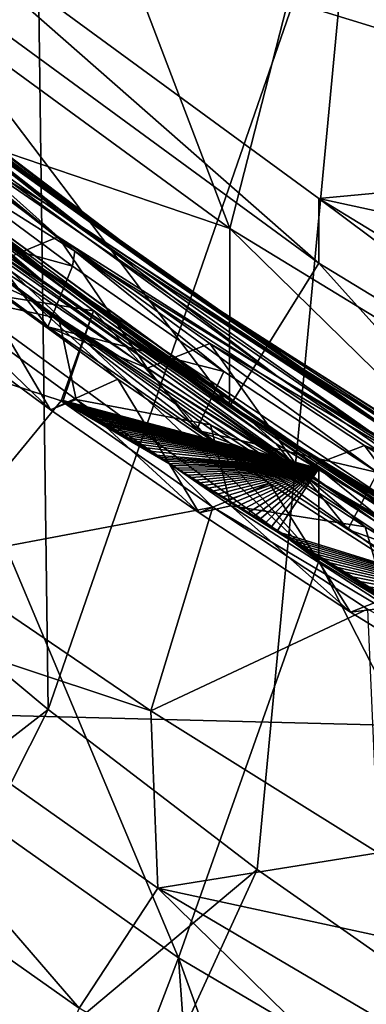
# Model space of a CAD drawing. Header units: metres. Extents: x -22 to 72, y -237 to 23.
# Tile 13 of 256: x -6.802 to -6.204, y -228.775 to -227.074. Entities that reach past the tile are written whole.
import ezdxf

# ---------------------------------------------------------------- set-up
doc = ezdxf.new("R2010")
doc.units = ezdxf.units.M
doc.layers.add('solid_509588_MEDIA_SW0001', color=7, linetype='CONTINUOUS')

msp = doc.modelspace()

# ---------------------------------------------------------------- linework, layer by layer
at = {"layer": 'solid_509588_MEDIA_SW0001'}
for points in [[(-7.777579, -221.711716, 291.145966), (-7.7038, -228.253906, 291.151215), (-5.187292, -221.766373, 291.313324)], [(-7.7038, -228.253906, 291.151215), (-5.131624, -228.319504, 291.315918), (-5.187292, -221.766373, 291.313324)], [(-7.290402, -225.580704, 262.709106), (-6.780526, -226.177353, 262.792969), (-7.102216, -227.974442, 263.045532)], [(-6.953732, -226.08577, 277.170135), (-6.439624, -227.435165, 277.359772), (-7.224952, -226.859985, 277.278931)], [(-6.953732, -226.08577, 277.170135), (-6.236207, -226.640625, 277.248108), (-6.439624, -227.435165, 277.359772)], [(-6.780526, -226.177353, 262.792969), (-6.753303, -228.265747, 263.086456), (-7.102216, -227.974442, 263.045532)], [(-6.780526, -226.177353, 262.792969), (-6.22096, -226.728699, 262.870453), (-6.753303, -228.265747, 263.086456)], [(-6.236207, -226.640625, 277.248108), (-5.608309, -227.942062, 277.43103), (-6.439624, -227.435165, 277.359772)], [(-6.236207, -226.640625, 277.248108), (-5.473752, -227.133224, 277.317352), (-5.608309, -227.942062, 277.43103)], [(-5.473838, -227.307159, 276.079498), (-5.473752, -227.133224, 277.317352), (-6.236207, -226.640625, 277.248108)], [(-5.473838, -227.307159, 276.079498), (-6.236207, -226.640625, 277.248108), (-6.236166, -226.814621, 276.010284)], [(-6.22096, -226.728699, 262.870453), (-6.392368, -228.542023, 263.125305), (-6.753303, -228.265747, 263.086456)], [(-6.22096, -226.728699, 262.870453), (-6.019721, -228.803009, 263.161987), (-6.392368, -228.542023, 263.125305)], [(-6.22096, -226.728699, 262.870453), (-5.61582, -227.230667, 262.94101), (-6.019721, -228.803009, 263.161987)], [(-5.615824, -227.258514, 262.74295), (-5.61582, -227.230667, 262.94101), (-6.22096, -226.728699, 262.870453)], [(-5.615824, -227.258514, 262.74295), (-6.22096, -226.728699, 262.870453), (-6.220931, -226.756561, 262.672394)], [(-6.211434, -226.75412, 262.621552), (-6.200166, -226.74585, 262.599457), (-5.597971, -227.245316, 262.669647)], [(-6.220931, -226.756561, 262.672394), (-6.218517, -226.757782, 262.646423), (-5.61375, -227.25943, 262.716949)], [(-5.615824, -227.258514, 262.74295), (-6.220931, -226.756561, 262.672394), (-5.61375, -227.25943, 262.716949)], [(-6.218517, -226.757782, 262.646423), (-6.211434, -226.75412, 262.621552), (-5.60766, -227.254944, 262.691925)], [(-5.61375, -227.25943, 262.716949), (-6.218517, -226.757782, 262.646423), (-5.60766, -227.254944, 262.691925)], [(-5.60766, -227.254944, 262.691925), (-6.211434, -226.75412, 262.621552), (-5.597971, -227.245316, 262.669647)], [(-7.483394, -226.811584, 274.704987), (-6.734241, -227.406021, 274.802673), (-6.894851, -227.307663, 274.806946)], [(-6.96504, -227.219391, 274.747345), (-6.734241, -227.406021, 274.802673), (-7.483394, -226.811584, 274.704987)], [(-5.473838, -227.307159, 276.079498), (-6.236166, -226.814621, 276.010284), (-7.051838, -226.822357, 276.011383)], [(-6.28573, -227.494812, 275.298004), (-6.285766, -227.383438, 276.09024), (-7.051838, -226.822357, 276.011383)], [(-5.473838, -227.307159, 276.079498), (-7.051838, -226.822357, 276.011383), (-6.285766, -227.383438, 276.09024)], [(-7.051782, -226.933746, 275.219177), (-6.28573, -227.494812, 275.298004), (-7.051838, -226.822357, 276.011383)], [(-7.22453, -227.16774, 275.091705), (-7.224952, -226.859985, 277.278931), (-6.439624, -227.435165, 277.359772)], [(-6.707039, -227.473969, 274.6297), (-7.456185, -226.884872, 274.532806), (-6.966611, -227.310684, 274.586243)], [(-7.121192, -227.134216, 274.59491), (-7.456185, -226.884872, 274.532806), (-6.707039, -227.473969, 274.6297)], [(-6.643037, -227.473251, 274.675934), (-7.393462, -226.888992, 274.579712), (-7.121192, -227.134216, 274.59491)], [(-6.956878, -227.226791, 274.662292), (-7.393462, -226.888992, 274.579712), (-6.643037, -227.473251, 274.675934)], [(-7.504341, -226.9104, 273.651733), (-6.76174, -227.504929, 273.74939), (-7.187311, -227.184097, 273.723328)], [(-7.122629, -227.22905, 273.676697), (-6.76174, -227.504929, 273.74939), (-7.504341, -226.9104, 273.651733)], [(-7.111524, -227.098022, 274.67337), (-7.318748, -226.929749, 274.640717), (-6.565209, -227.507156, 274.735962)], [(-6.956878, -227.226791, 274.662292), (-6.565209, -227.507156, 274.735962), (-7.318748, -226.929749, 274.640717)], [(-7.22453, -227.16774, 275.091705), (-6.43971, -227.742538, 275.172485), (-7.051782, -226.933746, 275.219177)], [(-6.43971, -227.742538, 275.172485), (-6.28573, -227.494812, 275.298004), (-7.051782, -226.933746, 275.219177)], [(-6.750528, -227.535522, 273.667847), (-7.493305, -226.943115, 273.570526), (-6.96483, -227.396118, 273.619751)], [(-6.884599, -227.421661, 273.676147), (-7.493305, -226.943115, 273.570526), (-6.750528, -227.535522, 273.667847)], [(-6.789549, -227.553833, 273.624512), (-7.532783, -226.958511, 273.526794), (-6.890443, -227.508118, 273.600525)], [(-6.96483, -227.396118, 273.619751), (-7.532783, -226.958511, 273.526794), (-6.789549, -227.553833, 273.624512)], [(-7.284265, -226.957596, 274.677521), (-7.111524, -227.098022, 274.67337), (-6.729969, -227.388641, 274.721344)], [(-7.284265, -226.957596, 274.677521), (-6.729969, -227.388641, 274.721344), (-6.524973, -227.534119, 274.772705)], [(-7.284265, -226.957596, 274.677521), (-6.524973, -227.534119, 274.772705), (-6.96504, -227.219391, 274.747345)], [(-6.729969, -227.388641, 274.721344), (-7.111524, -227.098022, 274.67337), (-6.565209, -227.507156, 274.735962)], [(-6.353029, -227.693619, 274.687653), (-7.121192, -227.134216, 274.59491), (-6.707039, -227.473969, 274.6297)], [(-6.643037, -227.473251, 274.675934), (-7.121192, -227.134216, 274.59491), (-6.353029, -227.693619, 274.687653)], [(-7.22453, -227.16774, 275.091705), (-6.439624, -227.435165, 277.359772), (-6.43971, -227.742538, 275.172485)], [(-7.187311, -227.184097, 273.723328), (-6.4201, -227.752548, 273.817413), (-7.134334, -227.241318, 273.757202)], [(-6.76174, -227.504929, 273.74939), (-6.4201, -227.752548, 273.817413), (-7.187311, -227.184097, 273.723328)], [(-6.96504, -227.219391, 274.747345), (-6.182477, -227.769348, 274.838898), (-6.734241, -227.406021, 274.802673)], [(-6.524973, -227.534119, 274.772705), (-6.182477, -227.769348, 274.838898), (-6.96504, -227.219391, 274.747345)], [(-7.134334, -227.241318, 273.757202), (-6.359371, -227.806946, 273.850952), (-7.100551, -227.289093, 273.785614)], [(-6.4201, -227.752548, 273.817413), (-6.359371, -227.806946, 273.850952), (-7.134334, -227.241318, 273.757202)], [(-6.742283, -227.520233, 273.719666), (-7.122629, -227.22905, 273.676697), (-7.123097, -227.22937, 273.671692)], [(-6.742283, -227.520233, 273.719666), (-7.123097, -227.22937, 273.671692), (-6.884599, -227.421661, 273.676147)], [(-7.122629, -227.22905, 273.676697), (-6.348725, -227.794479, 273.770447), (-6.76174, -227.504929, 273.74939)], [(-6.349219, -227.794846, 273.765442), (-6.348725, -227.794479, 273.770447), (-7.122629, -227.22905, 273.676697)], [(-6.349219, -227.794846, 273.765442), (-7.122629, -227.22905, 273.676697), (-6.742283, -227.520233, 273.719666)], [(-6.178876, -227.773422, 274.753296), (-6.565209, -227.507156, 274.735962), (-6.956878, -227.226791, 274.662292)], [(-6.178876, -227.773422, 274.753296), (-6.956878, -227.226791, 274.662292), (-6.643037, -227.473251, 274.675934)], [(-6.840806, -227.492615, 274.911865), (-6.992224, -227.258575, 274.814392), (-6.735671, -227.449646, 274.845978)], [(-6.894851, -227.307663, 274.806946), (-6.735671, -227.449646, 274.845978), (-6.992224, -227.258575, 274.814392)], [(-7.051782, -227.288651, 272.69397), (-6.674706, -227.577271, 272.734558), (-7.714145, -227.411453, 273.034668)], [(-7.100551, -227.289093, 273.785614), (-6.323812, -227.850098, 273.878693), (-6.991191, -227.399231, 273.819305)], [(-6.359371, -227.806946, 273.850952), (-6.323812, -227.850098, 273.878693), (-7.100551, -227.289093, 273.785614)], [(-6.28575, -228.009735, 271.634033), (-7.051782, -227.288651, 272.69397), (-7.051821, -227.448654, 271.555176)], [(-6.28575, -228.009735, 271.634033), (-6.674706, -227.577271, 272.734558), (-7.051782, -227.288651, 272.69397)], [(-6.894851, -227.307663, 274.806946), (-6.10433, -227.851486, 274.897644), (-6.735671, -227.449646, 274.845978)], [(-6.734241, -227.406021, 274.802673), (-6.10433, -227.851486, 274.897644), (-6.894851, -227.307663, 274.806946)], [(-4.671783, -227.734024, 276.139496), (-5.473838, -227.307159, 276.079498), (-6.285766, -227.383438, 276.09024)], [(-7.00504, -227.419647, 274.541382), (-6.71095, -227.499985, 274.617523), (-6.966611, -227.310684, 274.586243)], [(-6.707039, -227.473969, 274.6297), (-6.966611, -227.310684, 274.586243), (-6.71095, -227.499985, 274.617523)], [(-6.336359, -227.662857, 274.767029), (-6.729969, -227.388641, 274.721344), (-6.565209, -227.507156, 274.735962)], [(-6.524973, -227.534119, 274.772705), (-6.729969, -227.388641, 274.721344), (-6.336359, -227.662857, 274.767029)], [(-5.474372, -227.989517, 275.367554), (-5.474375, -227.878159, 276.15976), (-6.285766, -227.383438, 276.09024)], [(-4.671783, -227.734024, 276.139496), (-6.285766, -227.383438, 276.09024), (-5.474375, -227.878159, 276.15976)], [(-6.28573, -227.494812, 275.298004), (-5.474372, -227.989517, 275.367554), (-6.285766, -227.383438, 276.09024)], [(-6.730872, -227.732849, 272.85611), (-6.957511, -228.008636, 273.118591), (-7.714145, -227.411453, 273.034668)], [(-6.674706, -227.577271, 272.734558), (-6.730872, -227.732849, 272.85611), (-7.714145, -227.411453, 273.034668)], [(-6.991191, -227.399231, 273.819305), (-6.734665, -227.59024, 273.850861), (-6.966176, -227.539612, 273.901306)], [(-6.323812, -227.850098, 273.878693), (-6.734665, -227.59024, 273.850861), (-6.991191, -227.399231, 273.819305)], [(-6.186069, -227.942581, 273.710724), (-6.96483, -227.396118, 273.619751), (-6.789549, -227.553833, 273.624512)], [(-6.750528, -227.535522, 273.667847), (-6.96483, -227.396118, 273.619751), (-6.186069, -227.942581, 273.710724)], [(-6.734241, -227.406021, 274.802673), (-5.93281, -227.938065, 274.891785), (-6.10433, -227.851486, 274.897644)], [(-6.182477, -227.769348, 274.838898), (-5.93281, -227.938065, 274.891785), (-6.734241, -227.406021, 274.802673)], [(-7.00504, -227.419647, 274.541382), (-6.753596, -227.604919, 274.571991), (-6.71095, -227.499985, 274.617523)], [(-6.840806, -227.492615, 274.911865), (-6.753596, -227.604919, 274.571991), (-7.00504, -227.419647, 274.541382)], [(-6.101853, -227.96228, 273.766327), (-6.884599, -227.421661, 273.676147), (-6.750528, -227.535522, 273.667847)], [(-6.742283, -227.520233, 273.719666), (-6.884599, -227.421661, 273.676147), (-6.101853, -227.96228, 273.766327)], [(-6.43971, -227.742538, 275.172485), (-6.439624, -227.435165, 277.359772), (-5.608492, -228.249359, 275.243713)], [(-5.608492, -228.249359, 275.243713), (-6.439624, -227.435165, 277.359772), (-5.608309, -227.942062, 277.43103)], [(-7.051821, -227.448654, 271.555176), (-7.330593, -228.126999, 271.650513), (-6.527795, -228.694595, 271.730286)], [(-6.28575, -228.009735, 271.634033), (-7.051821, -227.448654, 271.555176), (-6.527795, -228.694595, 271.730286)], [(-6.582065, -227.676147, 274.942322), (-6.840806, -227.492615, 274.911865), (-6.735671, -227.449646, 274.845978)], [(-6.582065, -227.676147, 274.942322), (-6.735671, -227.449646, 274.845978), (-6.473788, -227.633453, 274.876556)], [(-6.10433, -227.851486, 274.897644), (-6.473788, -227.633453, 274.876556), (-6.735671, -227.449646, 274.845978)], [(-6.707039, -227.473969, 274.6297), (-6.71095, -227.499985, 274.617523), (-6.450035, -227.682083, 274.647858)], [(-6.707039, -227.473969, 274.6297), (-6.450035, -227.682083, 274.647858), (-6.184223, -227.856766, 274.677124)], [(-5.90648, -228.0009, 274.718018), (-6.707039, -227.473969, 274.6297), (-6.184223, -227.856766, 274.677124)], [(-6.353029, -227.693619, 274.687653), (-6.707039, -227.473969, 274.6297), (-5.90648, -228.0009, 274.718018)], [(-5.841746, -227.995102, 274.76358), (-6.643037, -227.473251, 274.675934), (-6.353029, -227.693619, 274.687653)], [(-6.178876, -227.773422, 274.753296), (-6.643037, -227.473251, 274.675934), (-5.841746, -227.995102, 274.76358)], [(-6.582065, -227.676147, 274.942322), (-6.753596, -227.604919, 274.571991), (-6.840806, -227.492615, 274.911865)], [(-6.43971, -227.742538, 275.172485), (-5.608492, -228.249359, 275.243713), (-6.28573, -227.494812, 275.298004)], [(-5.608492, -228.249359, 275.243713), (-5.474372, -227.989517, 275.367554), (-6.28573, -227.494812, 275.298004)], [(-6.890443, -227.508118, 273.600525), (-7.000258, -227.563141, 273.546753), (-6.748907, -227.748138, 273.577332)], [(-6.63308, -227.695343, 273.631531), (-6.890443, -227.508118, 273.600525), (-6.748907, -227.748138, 273.577332)], [(-6.789549, -227.553833, 273.624512), (-6.890443, -227.508118, 273.600525), (-6.63308, -227.695343, 273.631531)], [(-6.76174, -227.504929, 273.74939), (-5.966867, -228.037903, 273.838593), (-6.4201, -227.752548, 273.817413)], [(-6.348725, -227.794479, 273.770447), (-5.966867, -228.037903, 273.838593), (-6.76174, -227.504929, 273.74939)], [(-6.753596, -227.604919, 274.571991), (-6.450035, -227.682083, 274.647858), (-6.71095, -227.499985, 274.617523)], [(-6.336359, -227.662857, 274.767029), (-6.565209, -227.507156, 274.735962), (-5.765151, -228.019684, 274.822205)], [(-6.178876, -227.773422, 274.753296), (-5.765151, -228.019684, 274.822205), (-6.565209, -227.507156, 274.735962)], [(-6.349219, -227.794846, 273.765442), (-6.742283, -227.520233, 273.719666), (-6.101853, -227.96228, 273.766327)], [(-6.748907, -227.748138, 273.577332), (-7.000258, -227.563141, 273.546753), (-6.966176, -227.539612, 273.901306)], [(-6.748907, -227.748138, 273.577332), (-6.966176, -227.539612, 273.901306), (-6.704551, -227.730484, 273.932861)], [(-6.734665, -227.59024, 273.850861), (-6.704551, -227.730484, 273.932861), (-6.966176, -227.539612, 273.901306)], [(-5.955824, -228.066437, 273.756714), (-6.750528, -227.535522, 273.667847), (-6.186069, -227.942581, 273.710724)], [(-6.101853, -227.96228, 273.766327), (-6.750528, -227.535522, 273.667847), (-5.955824, -228.066437, 273.756714)], [(-6.524973, -227.534119, 274.772705), (-6.336359, -227.662857, 274.767029), (-5.931438, -227.920135, 274.810394)], [(-6.524973, -227.534119, 274.772705), (-5.931438, -227.920135, 274.810394), (-5.715776, -228.047028, 274.859131)], [(-6.524973, -227.534119, 274.772705), (-5.715776, -228.047028, 274.859131), (-6.182477, -227.769348, 274.838898)], [(-6.789549, -227.553833, 273.624512), (-6.63308, -227.695343, 273.631531), (-6.370623, -227.875259, 273.66156)], [(-6.789549, -227.553833, 273.624512), (-6.370623, -227.875259, 273.66156), (-6.103331, -228.047714, 273.690521)], [(-5.994095, -228.087708, 273.713837), (-6.789549, -227.553833, 273.624512), (-6.103331, -228.047714, 273.690521)], [(-6.186069, -227.942581, 273.710724), (-6.789549, -227.553833, 273.624512), (-5.994095, -228.087708, 273.713837)], [(-6.674706, -227.577271, 272.734558), (-6.72718, -227.7323, 272.854401), (-6.730872, -227.732849, 272.85611)], [(-6.674706, -227.577271, 272.734558), (-6.28573, -227.849701, 272.772827), (-6.72718, -227.7323, 272.854401)], [(-6.28575, -228.009735, 271.634033), (-6.28573, -227.849701, 272.772827), (-6.674706, -227.577271, 272.734558)], [(-6.734665, -227.59024, 273.850861), (-6.47279, -227.774002, 273.881439), (-6.704551, -227.730484, 273.932861)], [(-6.323812, -227.850098, 273.878693), (-6.47279, -227.774002, 273.881439), (-6.734665, -227.59024, 273.850861)], [(-6.753596, -227.604919, 274.571991), (-6.497043, -227.783371, 274.601685), (-6.450035, -227.682083, 274.647858)], [(-6.582065, -227.676147, 274.942322), (-6.497043, -227.783371, 274.601685), (-6.753596, -227.604919, 274.571991)], [(-6.318176, -227.85257, 274.971771), (-6.582065, -227.676147, 274.942322), (-6.473788, -227.633453, 274.876556)], [(-6.318176, -227.85257, 274.971771), (-6.473788, -227.633453, 274.876556), (-6.206761, -227.809875, 274.906097)], [(-6.10433, -227.851486, 274.897644), (-6.206761, -227.809875, 274.906097), (-6.473788, -227.633453, 274.876556)], [(-5.931438, -227.920135, 274.810394), (-6.336359, -227.662857, 274.767029), (-5.765151, -228.019684, 274.822205)], [(-6.318176, -227.85257, 274.971771), (-6.497043, -227.783371, 274.601685), (-6.582065, -227.676147, 274.942322)], [(-6.497043, -227.783371, 274.601685), (-6.184223, -227.856766, 274.677124), (-6.450035, -227.682083, 274.647858)], [(-6.63308, -227.695343, 273.631531), (-6.748907, -227.748138, 273.577332), (-6.492398, -227.926376, 273.606995)], [(-6.370623, -227.875259, 273.66156), (-6.63308, -227.695343, 273.631531), (-6.492398, -227.926376, 273.606995)], [(-5.537412, -228.188629, 274.771484), (-6.353029, -227.693619, 274.687653), (-5.90648, -228.0009, 274.718018)], [(-5.841746, -227.995102, 274.76358), (-6.353029, -227.693619, 274.687653), (-5.537412, -228.188629, 274.771484)], [(-6.468956, -227.916473, 272.886658), (-6.957511, -228.008636, 273.118591), (-6.730872, -227.732849, 272.85611)], [(-6.492398, -227.926376, 273.606995), (-6.748907, -227.748138, 273.577332), (-6.704551, -227.730484, 273.932861)], [(-6.716719, -227.736542, 272.853302), (-6.730872, -227.732849, 272.85611), (-6.72718, -227.7323, 272.854401)], [(-6.709926, -227.739929, 272.852997), (-6.730872, -227.732849, 272.85611), (-6.716719, -227.736542, 272.853302)], [(-6.704381, -227.742874, 272.852875), (-6.730872, -227.732849, 272.85611), (-6.709926, -227.739929, 272.852997)], [(-6.698414, -227.746155, 272.852814), (-6.730872, -227.732849, 272.85611), (-6.704381, -227.742874, 272.852875)], [(-6.691988, -227.749771, 272.852814), (-6.730872, -227.732849, 272.85611), (-6.698414, -227.746155, 272.852814)], [(-6.685066, -227.753769, 272.852875), (-6.730872, -227.732849, 272.85611), (-6.691988, -227.749771, 272.852814)], [(-6.677605, -227.758148, 272.852997), (-6.730872, -227.732849, 272.85611), (-6.685066, -227.753769, 272.852875)], [(-6.669563, -227.762924, 272.853149), (-6.730872, -227.732849, 272.85611), (-6.677605, -227.758148, 272.852997)], [(-6.663855, -227.766357, 272.853302), (-6.730872, -227.732849, 272.85611), (-6.669563, -227.762924, 272.853149)], [(-6.657853, -227.769989, 272.853485), (-6.730872, -227.732849, 272.85611), (-6.663855, -227.766357, 272.853302)], [(-6.651544, -227.773834, 272.853699), (-6.730872, -227.732849, 272.85611), (-6.657853, -227.769989, 272.853485)], [(-6.644905, -227.777908, 272.853912), (-6.730872, -227.732849, 272.85611), (-6.651544, -227.773834, 272.853699)], [(-6.637924, -227.782196, 272.854187), (-6.730872, -227.732849, 272.85611), (-6.644905, -227.777908, 272.853912)], [(-6.630583, -227.786743, 272.854462), (-6.730872, -227.732849, 272.85611), (-6.637924, -227.782196, 272.854187)], [(-6.622859, -227.791534, 272.854797), (-6.730872, -227.732849, 272.85611), (-6.630583, -227.786743, 272.854462)], [(-6.614734, -227.796616, 272.855164), (-6.730872, -227.732849, 272.85611), (-6.622859, -227.791534, 272.854797)], [(-6.60619, -227.801956, 272.85556), (-6.730872, -227.732849, 272.85611), (-6.614734, -227.796616, 272.855164)], [(-6.597197, -227.807602, 272.855988), (-6.730872, -227.732849, 272.85611), (-6.60619, -227.801956, 272.85556)], [(-6.587737, -227.813553, 272.856445), (-6.730872, -227.732849, 272.85611), (-6.597197, -227.807602, 272.855988)], [(-6.577786, -227.819824, 272.856964), (-6.730872, -227.732849, 272.85611), (-6.587737, -227.813553, 272.856445)], [(-6.567312, -227.826431, 272.857513), (-6.730872, -227.732849, 272.85611), (-6.577786, -227.819824, 272.856964)], [(-6.561874, -227.829865, 272.857819), (-6.730872, -227.732849, 272.85611), (-6.567312, -227.826431, 272.857513)], [(-6.556292, -227.833405, 272.858124), (-6.730872, -227.732849, 272.85611), (-6.561874, -227.829865, 272.857819)], [(-6.550569, -227.837021, 272.858429), (-6.730872, -227.732849, 272.85611), (-6.556292, -227.833405, 272.858124)], [(-6.544698, -227.840744, 272.858765), (-6.730872, -227.732849, 272.85611), (-6.550569, -227.837021, 272.858429)], [(-6.468956, -227.916473, 272.886658), (-6.730872, -227.732849, 272.85611), (-6.544698, -227.840744, 272.858765)], [(-6.28573, -227.849701, 272.772827), (-6.716719, -227.736542, 272.853302), (-6.72718, -227.7323, 272.854401)], [(-6.492398, -227.926376, 273.606995), (-6.704551, -227.730484, 273.932861), (-6.437558, -227.913925, 273.963409)], [(-6.47279, -227.774002, 273.881439), (-6.437558, -227.913925, 273.963409), (-6.704551, -227.730484, 273.932861)], [(-6.28573, -227.849701, 272.772827), (-6.709926, -227.739929, 272.852997), (-6.716719, -227.736542, 272.853302)], [(-6.28573, -227.849701, 272.772827), (-6.704381, -227.742874, 272.852875), (-6.709926, -227.739929, 272.852997)], [(-6.28573, -227.849701, 272.772827), (-6.698414, -227.746155, 272.852814), (-6.704381, -227.742874, 272.852875)], [(-6.28573, -227.849701, 272.772827), (-6.691988, -227.749771, 272.852814), (-6.698414, -227.746155, 272.852814)], [(-6.28573, -227.849701, 272.772827), (-6.685066, -227.753769, 272.852875), (-6.691988, -227.749771, 272.852814)], [(-6.28573, -227.849701, 272.772827), (-6.677605, -227.758148, 272.852997), (-6.685066, -227.753769, 272.852875)], [(-6.28573, -227.849701, 272.772827), (-6.669563, -227.762924, 272.853149), (-6.677605, -227.758148, 272.852997)], [(-6.28573, -227.849701, 272.772827), (-6.663855, -227.766357, 272.853302), (-6.669563, -227.762924, 272.853149)], [(-6.28573, -227.849701, 272.772827), (-6.657853, -227.769989, 272.853485), (-6.663855, -227.766357, 272.853302)], [(-6.4201, -227.752548, 273.817413), (-5.604083, -228.256439, 273.902588), (-6.359371, -227.806946, 273.850952)], [(-5.966867, -228.037903, 273.838593), (-5.604083, -228.256439, 273.902588), (-6.4201, -227.752548, 273.817413)], [(-6.28573, -227.849701, 272.772827), (-6.651544, -227.773834, 272.853699), (-6.657853, -227.769989, 272.853485)], [(-6.28573, -227.849701, 272.772827), (-6.644905, -227.777908, 272.853912), (-6.651544, -227.773834, 272.853699)], [(-6.28573, -227.849701, 272.772827), (-6.637924, -227.782196, 272.854187), (-6.644905, -227.777908, 272.853912)], [(-6.28573, -227.849701, 272.772827), (-6.630583, -227.786743, 272.854462), (-6.637924, -227.782196, 272.854187)], [(-6.497043, -227.783371, 274.601685), (-6.235598, -227.954865, 274.630402), (-6.184223, -227.856766, 274.677124)], [(-6.318176, -227.85257, 274.971771), (-6.235598, -227.954865, 274.630402), (-6.497043, -227.783371, 274.601685)], [(-6.47279, -227.774002, 273.881439), (-6.205787, -227.950363, 273.91098), (-6.437558, -227.913925, 273.963409)], [(-6.323812, -227.850098, 273.878693), (-6.205787, -227.950363, 273.91098), (-6.47279, -227.774002, 273.881439)], [(-6.28573, -227.849701, 272.772827), (-6.622859, -227.791534, 272.854797), (-6.630583, -227.786743, 272.854462)], [(-6.28573, -227.849701, 272.772827), (-6.614734, -227.796616, 272.855164), (-6.622859, -227.791534, 272.854797)], [(-6.28573, -227.849701, 272.772827), (-6.60619, -227.801956, 272.85556), (-6.614734, -227.796616, 272.855164)], [(-6.28573, -227.849701, 272.772827), (-6.597197, -227.807602, 272.855988), (-6.60619, -227.801956, 272.85556)], [(-5.529319, -228.293274, 273.849854), (-6.348725, -227.794479, 273.770447), (-6.349219, -227.794846, 273.765442)], [(-5.529319, -228.293274, 273.849854), (-6.349219, -227.794846, 273.765442), (-6.101853, -227.96228, 273.766327)], [(-6.348725, -227.794479, 273.770447), (-5.528774, -228.292877, 273.854858), (-5.966867, -228.037903, 273.838593)], [(-5.529319, -228.293274, 273.849854), (-5.528774, -228.292877, 273.854858), (-6.348725, -227.794479, 273.770447)], [(-6.28573, -227.849701, 272.772827), (-6.587737, -227.813553, 272.856445), (-6.597197, -227.807602, 272.855988)], [(-6.28573, -227.849701, 272.772827), (-6.577786, -227.819824, 272.856964), (-6.587737, -227.813553, 272.856445)], [(-6.28573, -227.849701, 272.772827), (-6.567312, -227.826431, 272.857513), (-6.577786, -227.819824, 272.856964)], [(-6.359371, -227.806946, 273.850952), (-5.535963, -228.306976, 273.935608), (-6.323812, -227.850098, 273.878693)], [(-5.604083, -228.256439, 273.902588), (-5.535963, -228.306976, 273.935608), (-6.359371, -227.806946, 273.850952)], [(-6.049505, -228.021637, 275.000214), (-6.318176, -227.85257, 274.971771), (-6.206761, -227.809875, 274.906097)], [(-6.049505, -228.021637, 275.000214), (-6.206761, -227.809875, 274.906097), (-5.934681, -227.978836, 274.934631)], [(-6.10433, -227.851486, 274.897644), (-5.934681, -227.978836, 274.934631), (-6.206761, -227.809875, 274.906097)], [(-6.28573, -227.849701, 272.772827), (-6.561874, -227.829865, 272.857819), (-6.567312, -227.826431, 272.857513)], [(-6.28573, -227.849701, 272.772827), (-6.556292, -227.833405, 272.858124), (-6.561874, -227.829865, 272.857819)], [(-6.28573, -227.849701, 272.772827), (-6.550569, -227.837021, 272.858429), (-6.556292, -227.833405, 272.858124)], [(-6.28573, -227.849701, 272.772827), (-6.544698, -227.840744, 272.858765), (-6.550569, -227.837021, 272.858429)], [(-6.491905, -227.874222, 272.861877), (-6.544698, -227.840744, 272.858765), (-6.538671, -227.844559, 272.8591)], [(-6.28573, -227.849701, 272.772827), (-6.538671, -227.844559, 272.8591), (-6.544698, -227.840744, 272.858765)], [(-6.484516, -227.878906, 272.862335), (-6.544698, -227.840744, 272.858765), (-6.491905, -227.874222, 272.861877)], [(-6.476928, -227.883713, 272.862793), (-6.544698, -227.840744, 272.858765), (-6.484516, -227.878906, 272.862335)], [(-6.469149, -227.888657, 272.863281), (-6.544698, -227.840744, 272.858765), (-6.476928, -227.883713, 272.862793)], [(-6.461167, -227.893707, 272.8638), (-6.544698, -227.840744, 272.858765), (-6.469149, -227.888657, 272.863281)], [(-6.452972, -227.898895, 272.864319), (-6.544698, -227.840744, 272.858765), (-6.461167, -227.893707, 272.8638)], [(-6.444569, -227.904221, 272.864838), (-6.544698, -227.840744, 272.858765), (-6.452972, -227.898895, 272.864319)], [(-6.435948, -227.909668, 272.865387), (-6.544698, -227.840744, 272.858765), (-6.444569, -227.904221, 272.864838)], [(-6.427094, -227.915268, 272.865967), (-6.544698, -227.840744, 272.858765), (-6.435948, -227.909668, 272.865387)], [(-6.418017, -227.921005, 272.866547), (-6.544698, -227.840744, 272.858765), (-6.427094, -227.915268, 272.865967)], [(-6.408702, -227.92688, 272.867157), (-6.544698, -227.840744, 272.858765), (-6.418017, -227.921005, 272.866547)], [(-6.399136, -227.932922, 272.867798), (-6.544698, -227.840744, 272.858765), (-6.408702, -227.92688, 272.867157)], [(-6.389327, -227.939102, 272.868439), (-6.544698, -227.840744, 272.858765), (-6.399136, -227.932922, 272.867798)], [(-6.37926, -227.945435, 272.86908), (-6.544698, -227.840744, 272.858765), (-6.389327, -227.939102, 272.868439)], [(-6.368919, -227.951935, 272.869781), (-6.544698, -227.840744, 272.858765), (-6.37926, -227.945435, 272.86908)], [(-6.358315, -227.958603, 272.870483), (-6.544698, -227.840744, 272.858765), (-6.368919, -227.951935, 272.869781)], [(-6.34743, -227.965424, 272.871216), (-6.544698, -227.840744, 272.858765), (-6.358315, -227.958603, 272.870483)], [(-6.336247, -227.972427, 272.871979), (-6.544698, -227.840744, 272.858765), (-6.34743, -227.965424, 272.871216)], [(-6.324779, -227.979599, 272.872742), (-6.544698, -227.840744, 272.858765), (-6.336247, -227.972427, 272.871979)], [(-6.313005, -227.986954, 272.873535), (-6.544698, -227.840744, 272.858765), (-6.324779, -227.979599, 272.872742)], [(-6.300908, -227.994492, 272.874359), (-6.544698, -227.840744, 272.858765), (-6.313005, -227.986954, 272.873535)], [(-6.288499, -228.002213, 272.875214), (-6.544698, -227.840744, 272.858765), (-6.300908, -227.994492, 272.874359)], [(-6.275758, -228.010132, 272.876099), (-6.544698, -227.840744, 272.858765), (-6.288499, -228.002213, 272.875214)], [(-6.262665, -228.01825, 272.876984), (-6.544698, -227.840744, 272.858765), (-6.275758, -228.010132, 272.876099)], [(-6.249233, -228.026566, 272.87793), (-6.544698, -227.840744, 272.858765), (-6.262665, -228.01825, 272.876984)], [(-6.235439, -228.03508, 272.878876), (-6.544698, -227.840744, 272.858765), (-6.249233, -228.026566, 272.87793)], [(-6.221262, -228.043823, 272.879852), (-6.544698, -227.840744, 272.858765), (-6.235439, -228.03508, 272.878876)], [(-6.206714, -228.052765, 272.880859), (-6.544698, -227.840744, 272.858765), (-6.221262, -228.043823, 272.879852)], [(-6.191772, -228.06192, 272.881897), (-6.544698, -227.840744, 272.858765), (-6.206714, -228.052765, 272.880859)], [(-6.176412, -228.07132, 272.882965), (-6.544698, -227.840744, 272.858765), (-6.191772, -228.06192, 272.881897)], [(-6.160649, -228.080933, 272.884064), (-6.544698, -227.840744, 272.858765), (-6.176412, -228.07132, 272.882965)], [(-6.144454, -228.09079, 272.885193), (-6.544698, -227.840744, 272.858765), (-6.160649, -228.080933, 272.884064)], [(-6.127803, -228.100891, 272.886353), (-6.544698, -227.840744, 272.858765), (-6.144454, -228.09079, 272.885193)], [(-6.110713, -228.111237, 272.887543), (-6.544698, -227.840744, 272.858765), (-6.127803, -228.100891, 272.886353)], [(-6.09315, -228.121826, 272.888794), (-6.544698, -227.840744, 272.858765), (-6.110713, -228.111237, 272.887543)], [(-6.075089, -228.13269, 272.890045), (-6.544698, -227.840744, 272.858765), (-6.09315, -228.121826, 272.888794)], [(-6.056549, -228.143799, 272.891357), (-6.544698, -227.840744, 272.858765), (-6.075089, -228.13269, 272.890045)], [(-6.03749, -228.155167, 272.8927), (-6.544698, -227.840744, 272.858765), (-6.056549, -228.143799, 272.891357)], [(-6.017888, -228.16684, 272.894073), (-6.544698, -227.840744, 272.858765), (-6.03749, -228.155167, 272.8927)], [(-5.99776, -228.178757, 272.895477), (-6.544698, -227.840744, 272.858765), (-6.017888, -228.16684, 272.894073)], [(-5.977065, -228.190979, 272.896912), (-6.544698, -227.840744, 272.858765), (-5.99776, -228.178757, 272.895477)], [(-5.727441, -228.357681, 272.945587), (-6.544698, -227.840744, 272.858765), (-5.977065, -228.190979, 272.896912)], [(-5.727441, -228.357681, 272.945587), (-6.468956, -227.916473, 272.886658), (-6.544698, -227.840744, 272.858765)], [(-6.28573, -227.849701, 272.772827), (-6.532493, -227.84848, 272.859467), (-6.538671, -227.844559, 272.8591)], [(-6.519649, -227.856628, 272.860229), (-6.538671, -227.844559, 272.8591), (-6.532493, -227.84848, 272.859467)], [(-6.512978, -227.860855, 272.860626), (-6.538671, -227.844559, 272.8591), (-6.519649, -227.856628, 272.860229)], [(-6.506135, -227.865189, 272.861023), (-6.538671, -227.844559, 272.8591), (-6.512978, -227.860855, 272.860626)], [(-6.499109, -227.869644, 272.86145), (-6.538671, -227.844559, 272.8591), (-6.506135, -227.865189, 272.861023)], [(-6.491905, -227.874222, 272.861877), (-6.538671, -227.844559, 272.8591), (-6.499109, -227.869644, 272.86145)], [(-6.532493, -227.84848, 272.859467), (-6.526155, -227.852493, 272.859833), (-6.519649, -227.856628, 272.860229)], [(-6.28573, -227.849701, 272.772827), (-6.526155, -227.852493, 272.859833), (-6.532493, -227.84848, 272.859467)], [(-6.28573, -227.849701, 272.772827), (-6.519649, -227.856628, 272.860229), (-6.526155, -227.852493, 272.859833)], [(-6.28573, -227.849701, 272.772827), (-6.512978, -227.860855, 272.860626), (-6.519649, -227.856628, 272.860229)], [(-6.28573, -227.849701, 272.772827), (-6.506135, -227.865189, 272.861023), (-6.512978, -227.860855, 272.860626)], [(-6.28573, -227.849701, 272.772827), (-6.499109, -227.869644, 272.86145), (-6.506135, -227.865189, 272.861023)], [(-6.28573, -227.849701, 272.772827), (-6.491905, -227.874222, 272.861877), (-6.499109, -227.869644, 272.86145)], [(-6.28573, -227.849701, 272.772827), (-6.484516, -227.878906, 272.862335), (-6.491905, -227.874222, 272.861877)], [(-6.28573, -227.849701, 272.772827), (-6.476928, -227.883713, 272.862793), (-6.484516, -227.878906, 272.862335)], [(-6.28573, -227.849701, 272.772827), (-6.469149, -227.888657, 272.863281), (-6.476928, -227.883713, 272.862793)], [(-6.28573, -227.849701, 272.772827), (-6.461167, -227.893707, 272.8638), (-6.469149, -227.888657, 272.863281)], [(-6.28573, -227.849701, 272.772827), (-6.452972, -227.898895, 272.864319), (-6.461167, -227.893707, 272.8638)], [(-6.28573, -227.849701, 272.772827), (-6.444569, -227.904221, 272.864838), (-6.452972, -227.898895, 272.864319)], [(-6.28573, -227.849701, 272.772827), (-6.435948, -227.909668, 272.865387), (-6.444569, -227.904221, 272.864838)], [(-6.28573, -227.849701, 272.772827), (-6.427094, -227.915268, 272.865967), (-6.435948, -227.909668, 272.865387)], [(-6.28573, -227.849701, 272.772827), (-6.418017, -227.921005, 272.866547), (-6.427094, -227.915268, 272.865967)], [(-6.28573, -227.849701, 272.772827), (-6.408702, -227.92688, 272.867157), (-6.418017, -227.921005, 272.866547)], [(-6.28573, -227.849701, 272.772827), (-6.399136, -227.932922, 272.867798), (-6.408702, -227.92688, 272.867157)], [(-6.28573, -227.849701, 272.772827), (-6.389327, -227.939102, 272.868439), (-6.399136, -227.932922, 272.867798)], [(-6.28573, -227.849701, 272.772827), (-6.37926, -227.945435, 272.86908), (-6.389327, -227.939102, 272.868439)], [(-6.28573, -227.849701, 272.772827), (-6.368919, -227.951935, 272.869781), (-6.37926, -227.945435, 272.86908)], [(-6.28573, -227.849701, 272.772827), (-6.358315, -227.958603, 272.870483), (-6.368919, -227.951935, 272.869781)], [(-6.28573, -227.849701, 272.772827), (-5.885453, -228.10553, 272.808777), (-6.358315, -227.958603, 272.870483)], [(-6.323812, -227.850098, 273.878693), (-5.499347, -228.345444, 273.962646), (-6.205787, -227.950363, 273.91098)], [(-5.535963, -228.306976, 273.935608), (-5.499347, -228.345444, 273.962646), (-6.323812, -227.850098, 273.878693)], [(-6.049505, -228.021637, 275.000214), (-6.235598, -227.954865, 274.630402), (-6.318176, -227.85257, 274.971771)], [(-5.474358, -228.504456, 271.703552), (-6.28573, -227.849701, 272.772827), (-6.28575, -228.009735, 271.634033)], [(-5.474358, -228.504456, 271.703552), (-5.885453, -228.10553, 272.808777), (-6.28573, -227.849701, 272.772827)], [(-6.235598, -227.954865, 274.630402), (-5.969562, -228.119186, 274.658112), (-6.184223, -227.856766, 274.677124)], [(-6.370623, -227.875259, 273.66156), (-6.492398, -227.926376, 273.606995), (-6.231005, -228.097656, 273.635651)], [(-6.103331, -228.047714, 273.690521), (-6.370623, -227.875259, 273.66156), (-6.231005, -228.097656, 273.635651)], [(-6.468956, -227.916473, 272.886658), (-6.57582, -228.268417, 273.159302), (-6.957511, -228.008636, 273.118591)], [(-6.468956, -227.916473, 272.886658), (-6.201717, -228.092834, 272.916199), (-6.57582, -228.268417, 273.159302)], [(-6.231005, -228.097656, 273.635651), (-6.492398, -227.926376, 273.606995), (-6.437558, -227.913925, 273.963409)], [(-5.727441, -228.357681, 272.945587), (-6.201717, -228.092834, 272.916199), (-6.468956, -227.916473, 272.886658)], [(-6.231005, -228.097656, 273.635651), (-6.437558, -227.913925, 273.963409), (-6.165413, -228.089828, 273.99292)], [(-6.205787, -227.950363, 273.91098), (-6.165413, -228.089828, 273.99292), (-6.437558, -227.913925, 273.963409)], [(-6.049505, -228.021637, 275.000214), (-5.969562, -228.119186, 274.658112), (-6.235598, -227.954865, 274.630402)], [(-6.205787, -227.950363, 273.91098), (-5.933732, -228.119263, 273.939514), (-6.165413, -228.089828, 273.99292)], [(-5.499347, -228.345444, 273.962646), (-5.933732, -228.119263, 273.939514), (-6.205787, -227.950363, 273.91098)], [(-5.885453, -228.10553, 272.808777), (-6.34743, -227.965424, 272.871216), (-6.358315, -227.958603, 272.870483)], [(-5.885453, -228.10553, 272.808777), (-6.336247, -227.972427, 272.871979), (-6.34743, -227.965424, 272.871216)], [(-5.885453, -228.10553, 272.808777), (-6.324779, -227.979599, 272.872742), (-6.336247, -227.972427, 272.871979)], [(-7.648148, -228.961258, 263.875092), (-7.102216, -227.974442, 263.045532), (-6.753303, -228.265747, 263.086456)], [(-5.885453, -228.10553, 272.808777), (-6.313005, -227.986954, 272.873535), (-6.324779, -227.979599, 272.872742)], [(-5.885453, -228.10553, 272.808777), (-6.300908, -227.994492, 272.874359), (-6.313005, -227.986954, 272.873535)], [(-7.370644, -228.003754, 272.895477), (-6.699725, -228.781982, 273.004852), (-7.524467, -228.198883, 272.922882)], [(-7.370644, -228.003754, 272.895477), (-6.563444, -228.574448, 272.975677), (-6.699725, -228.781982, 273.004852)], [(-6.57582, -228.268417, 273.159302), (-6.563444, -228.574448, 272.975677), (-7.370644, -228.003754, 272.895477)], [(-6.57582, -228.268417, 273.159302), (-7.370644, -228.003754, 272.895477), (-6.957511, -228.008636, 273.118591)], [(-5.885453, -228.10553, 272.808777), (-6.288499, -228.002213, 272.875214), (-6.300908, -227.994492, 272.874359)], [(-5.885453, -228.10553, 272.808777), (-6.275758, -228.010132, 272.876099), (-6.288499, -228.002213, 272.875214)], [(-6.28575, -228.009735, 271.634033), (-6.527795, -228.694595, 271.730286), (-5.680336, -229.194656, 271.800537)], [(-5.474358, -228.504456, 271.703552), (-6.28575, -228.009735, 271.634033), (-5.680336, -229.194656, 271.800537)], [(-5.885453, -228.10553, 272.808777), (-6.262665, -228.01825, 272.876984), (-6.275758, -228.010132, 272.876099)], [(-5.885453, -228.10553, 272.808777), (-6.249233, -228.026566, 272.87793), (-6.262665, -228.01825, 272.876984)], [(-5.885453, -228.10553, 272.808777), (-6.235439, -228.03508, 272.878876), (-6.249233, -228.026566, 272.87793)], [(-5.885453, -228.10553, 272.808777), (-6.221262, -228.043823, 272.879852), (-6.235439, -228.03508, 272.878876)], [(-6.103331, -228.047714, 273.690521), (-6.231005, -228.097656, 273.635651), (-5.965075, -228.261749, 273.66333)], [(-5.885453, -228.10553, 272.808777), (-6.206714, -228.052765, 272.880859), (-6.221262, -228.043823, 272.879852)], [(-5.885453, -228.10553, 272.808777), (-6.191772, -228.06192, 272.881897), (-6.206714, -228.052765, 272.880859)], [(-5.965075, -228.261749, 273.66333), (-6.231005, -228.097656, 273.635651), (-6.165413, -228.089828, 273.99292)], [(-6.201717, -228.092834, 272.916199), (-6.183279, -228.513596, 273.197968), (-6.57582, -228.268417, 273.159302)], [(-7.330593, -228.126999, 271.650513), (-6.858859, -229.560257, 263.95929), (-6.527795, -228.694595, 271.730286)], [(-7.524467, -228.198883, 272.922882), (-6.699725, -228.781982, 273.004852), (-6.927482, -229.296204, 268.250824)], [(-7.7038, -228.253906, 291.151215), (-7.669452, -234.801117, 291.15097), (-5.131624, -228.319504, 291.315918)], [(-7.25988, -229.268845, 263.918335), (-7.648148, -228.961258, 263.875092), (-6.753303, -228.265747, 263.086456)], [(-7.25988, -229.268845, 263.918335), (-6.753303, -228.265747, 263.086456), (-6.392368, -228.542023, 263.125305)], [(-6.57582, -228.268417, 273.159302), (-6.183279, -228.513596, 273.197968), (-6.563444, -228.574448, 272.975677)], [(-7.669452, -234.801117, 291.15097), (-6.901894, -234.828125, 291.207153), (-5.131624, -228.319504, 291.315918)], [(-6.901894, -234.828125, 291.207153), (-5.145912, -234.878799, 291.312622), (-5.131624, -228.319504, 291.315918)], [(-6.183279, -228.513596, 273.197968), (-5.780319, -228.743744, 273.234558), (-6.563444, -228.574448, 272.975677)], [(-6.858859, -229.560257, 263.95929), (-7.25988, -229.268845, 263.918335), (-6.392368, -228.542023, 263.125305)], [(-6.858859, -229.560257, 263.95929), (-6.392368, -228.542023, 263.125305), (-6.019721, -228.803009, 263.161987)], [(-6.563444, -228.574448, 272.975677), (-5.830291, -229.295029, 273.076935), (-6.699725, -228.781982, 273.004852)], [(-6.563444, -228.574448, 272.975677), (-5.710917, -229.077484, 273.046356), (-5.830291, -229.295029, 273.076935)], [(-5.780319, -228.743744, 273.234558), (-5.710917, -229.077484, 273.046356), (-6.563444, -228.574448, 272.975677)], [(-6.527795, -228.694595, 271.730286), (-6.858859, -229.560257, 263.95929), (-6.445816, -229.83493, 263.997894)], [(-6.527795, -228.694595, 271.730286), (-6.445816, -229.83493, 263.997894), (-6.021725, -230.092239, 264.034058)], [(-6.527795, -228.694595, 271.730286), (-6.021725, -230.092239, 264.034058), (-5.680336, -229.194656, 271.800537)]]:
    msp.add_3dface(points, dxfattribs=at)

doc.saveas('drawing.dxf')
